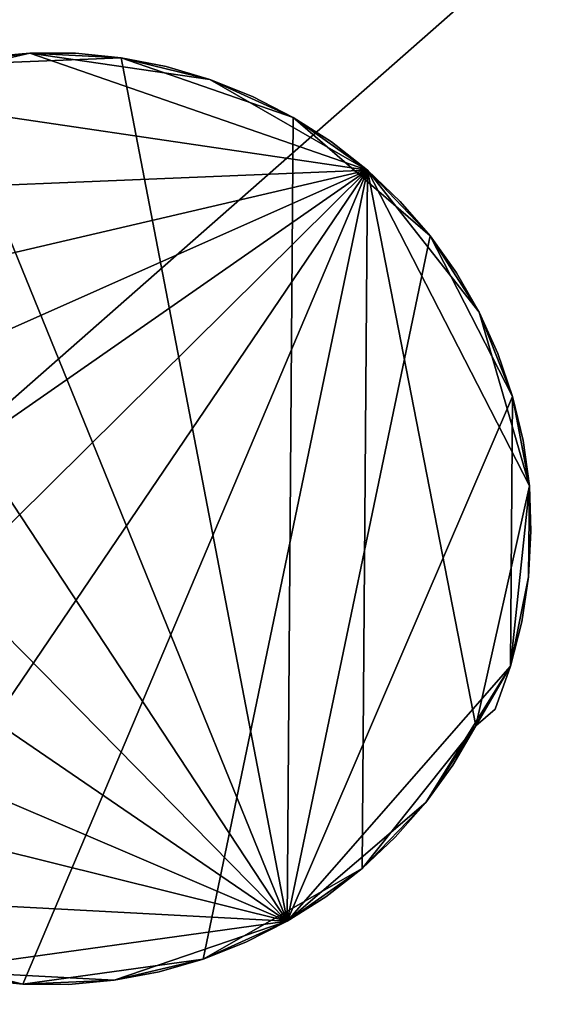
# Model space of a CAD drawing. Header units: inches. Extents: x 0 to 23, y -28 to 0.
# Tile 4 of 51: x 2.4 to 3.5, y -25.9 to -23.9. Entities that reach past the tile are written whole.
import ezdxf

# ---------------------------------------------------------------- set-up
doc = ezdxf.new("R2010")
doc.units = ezdxf.units.IN
doc.header["$MEASUREMENT"] = 0
doc.layers.add('A-FURN-3-ST', color=151, linetype='Continuous')
doc.layers.add('A-FURN-3-ST-LG', color=7, linetype='Continuous', true_color=0x989898)

msp = doc.modelspace()

# ---------------------------------------------------------------- meshes
at = {"layer": 'A-FURN-3-ST'}
mesh = msp.add_polyface(dxfattribs=at)
corners = [(0, -26.5366, 13.3705), (0, -26.3886, 13.374), (0, -6.884, 13.3738), (0, -27.0043, 13.2842), (0, -6.5844, 13.3557), (0, -27.4971, 12.8128), (0, -5.6838, 12.1624), (0, -27.5952, 12.3352), (0, -27.6, 1.7957), (22.6, -27.6, 1.3957), (0.4, -27.6, 1.3957), (0.4, -5.284, 1.3957), (22.6, -6.884, 13.7738), (0.4, -6.884, 13.7738), (0.4, -26.4, 13.7738), (0.406, -26.3981, 13.6738), (0.406, -26.5679, 13.669), (22.5939, -26.5679, 13.669), (0.0111, -5.5618, 1.6735), (0.0111, -27.6, 1.6735), (0.0444, -5.4618, 1.5735), (0.0444, -27.6, 1.5735), (0.1, -5.384, 1.4957), (0.1, -27.6, 1.4957), (0.0111, -26.6916, 13.4798), (0.0111, -26.5477, 13.4922), (0.0444, -26.7075, 13.5786), (0.0444, -26.5567, 13.5918), (0.1, -26.7199, 13.6553), (0.1, -26.5638, 13.6693), (0.0111, -26.3921, 13.4962), (0.0444, -26.3949, 13.5961), (0.1, -26.3971, 13.6739), (0.0111, -6.884, 13.496), (0.0444, -6.884, 13.596), (0.1, -6.884, 13.6738), (0.418, -5.3828, 1.4945), (0.4096, -27.5949, 1.4953), (0.2874, -27.5949, 1.5064), (0.2778, -5.2951, 1.4068), (0.2778, -27.6, 1.4068), (0.1778, -27.6, 1.4402), (0.1778, -5.3284, 1.4402), (0.409, -6.8854, 13.6742), (0.2868, -6.8854, 13.6631), (0.2868, -26.3983, 13.6631), (0.2778, -26.3997, 13.7627), (0.2778, -6.884, 13.7627), (0.1778, -6.884, 13.7294), (0.1778, -26.3987, 13.7294), (0.2868, -26.5659, 13.6583), (0.2778, -26.5718, 13.7578), (0.1778, -26.5688, 13.7246), (22.6, -26.4, 13.7738), (0.4, -26.5728, 13.7689), (0.2957, -5.3939, 1.5056)]
mesh.append_faces([[corners[k] for k in face] for face in [(3, 0, 4), (5, 3, 6), (7, 5, 6), (8, 7, 6)]], dxfattribs={"vtx0": -1, "vtx1": -1, "vtx2": -1})
mesh.append_faces([[corners[k] for k in face] for face in [(0, 1, 2), (9, 10, 11), (12, 13, 14), (15, 16, 17), (18, 19, 8), (20, 21, 19), (22, 23, 21), (24, 25, 0), (26, 27, 25), (28, 29, 27), (1, 0, 25), (25, 30, 1), (30, 25, 27), (27, 31, 30), (31, 27, 29), (29, 32, 31), (2, 1, 30), (33, 30, 31), (31, 34, 33), (34, 31, 32), (32, 35, 34), (36, 37, 38), (39, 40, 41), (42, 41, 23), (15, 43, 44), (44, 45, 15), (46, 47, 48), (48, 49, 46), (49, 48, 35), (35, 32, 49), (16, 15, 45), (45, 50, 16), (51, 46, 49), (49, 52, 51), (52, 49, 32), (32, 29, 52), (53, 14, 15), (14, 13, 43), (43, 15, 14), (11, 10, 37), (17, 16, 54), (55, 38, 40), (47, 46, 45), (45, 44, 47), (46, 51, 50), (50, 45, 46)]], dxfattribs={"vtx2": -1})
mesh = msp.add_polyface(dxfattribs=at)
corners = [(0, -6.884, 13.3738), (0, -6.7226, 13.369), (0, -6.5844, 13.3557), (0, -26.5366, 13.3705), (0, -27.0043, 13.2842), (0, -5.6838, 12.1624), (0, -5.684, 1.7957), (0, -27.6, 1.7957), (0.4, -6.7111, 13.7689), (0.4, -6.884, 13.7738), (22.6, -6.884, 13.7738), (0.4, -6.5482, 13.7541), (22.6, -6.7111, 13.7689), (0.0111, -5.5618, 1.6735), (0.0111, -27.6, 1.6735), (0.0444, -5.4618, 1.5735), (0.0444, -27.6, 1.5735), (0.1, -5.384, 1.4957), (0.0111, -26.3921, 13.4962), (0.0111, -6.884, 13.496), (0.0111, -6.7191, 13.4912), (0.0444, -6.884, 13.596), (0.0444, -6.7162, 13.5912), (0.1, -6.884, 13.6738), (0.1, -6.714, 13.6689), (0.0111, -6.5733, 13.4774), (0.0444, -6.5643, 13.577), (0.1, -6.5572, 13.6545), (0, -6.4588, 13.3345), (0.0111, -6.4393, 13.4551), (0.0444, -6.4234, 13.5539), (0.2874, -27.5949, 1.5064), (0.2957, -5.3939, 1.5056), (0.418, -5.3828, 1.4945), (0.1778, -27.6, 1.4402), (0.1778, -5.3284, 1.4402), (0.2778, -5.2951, 1.4068), (0.1, -27.6, 1.4957), (0.409, -6.8854, 13.6742), (0.409, -6.7171, 13.6694), (0.2868, -6.7174, 13.6583), (0.2868, -6.8854, 13.6631), (0.2778, -6.884, 13.7627), (0.2778, -6.7115, 13.7578), (0.1778, -6.7124, 13.7245), (0.1778, -6.884, 13.7294), (0.409, -6.5606, 13.6552), (0.2868, -6.5616, 13.6441), (0.2778, -6.5492, 13.743), (0.1778, -6.5522, 13.7098), (0.4096, -27.5949, 1.4953), (0.4, -5.284, 1.3957), (0.2778, -27.6, 1.4068)]
mesh.append_faces([[corners[k] for k in face] for face in [(3, 0, 2), (4, 2, 5)]], dxfattribs={"vtx0": -1, "vtx1": -1, "vtx2": -1})
mesh.append_faces([[corners[k] for k in face] for face in [(6, 7, 5)]], dxfattribs={"vtx1": -1})
mesh.append_faces([[corners[k] for k in face] for face in [(0, 1, 2), (8, 9, 10), (11, 8, 12), (7, 6, 13), (14, 13, 15), (16, 15, 17), (18, 19, 0), (1, 0, 19), (19, 20, 1), (20, 19, 21), (21, 22, 20), (22, 21, 23), (23, 24, 22), (2, 1, 20), (20, 25, 2), (25, 20, 22), (22, 26, 25), (26, 22, 24), (24, 27, 26), (28, 2, 25), (29, 25, 26), (30, 26, 27), (31, 32, 33), (34, 35, 36), (37, 17, 35), (38, 39, 40), (40, 41, 38), (42, 43, 44), (44, 45, 42), (45, 44, 24), (24, 23, 45), (39, 46, 47), (47, 40, 39), (43, 48, 49), (49, 44, 43), (44, 49, 27), (27, 24, 44), (9, 8, 39), (39, 38, 9), (8, 11, 46), (46, 39, 8), (50, 33, 51), (52, 36, 32), (48, 43, 40), (40, 47, 48), (43, 42, 41), (41, 40, 43)]], dxfattribs={"vtx2": -1})
mesh = msp.add_polyface(dxfattribs=at)
corners = [(23, -6.6119, 13.3592), (23, -6.7474, 13.3705), (23, -6.8954, 13.374), (23, -6.3784, 13.3153), (23, -26.8252, 13.3345), (23, -5.8279, 12.9016), (23, -27.6, 1.7957), (23, -5.7021, 12.4734), (23, -5.684, 12.1738), (23, -5.684, 1.7957), (0.4, -5.284, 1.3957), (22.6, -5.284, 1.3957), (22.6, -27.6, 1.3957), (22.6, -6.884, 13.7738), (22.6, -6.7111, 13.7689), (0.4, -6.7111, 13.7689), (22.6, -6.5482, 13.7541), (0.4, -6.5482, 13.7541), (22.9889, -6.5924, 13.4798), (22.9889, -6.7363, 13.4922), (22.9555, -6.5765, 13.5786), (22.9555, -6.7272, 13.5918), (22.9, -6.5641, 13.6553), (22.9, -6.7202, 13.6693), (22.9889, -6.8919, 13.4962), (22.9555, -6.8891, 13.5961), (22.9, -6.8868, 13.6739), (22.9889, -27.6, 1.6735), (22.9889, -5.5618, 1.6735), (22.9555, -27.6, 1.5735), (22.9555, -5.4618, 1.5735), (22.9, -27.6, 1.4957), (22.9, -5.384, 1.4957), (22.5903, -27.5949, 1.4953), (22.582, -5.3828, 1.4945), (22.7043, -5.3939, 1.5056), (22.7222, -27.6, 1.4068), (22.7222, -5.2951, 1.4068), (22.8222, -5.3284, 1.4402), (22.8222, -27.6, 1.4402), (22.5909, -6.7171, 13.6694), (22.5909, -6.8854, 13.6742), (22.7132, -6.8857, 13.6631), (22.7132, -6.7181, 13.6584), (22.7222, -6.7121, 13.7578), (22.7222, -6.8843, 13.7627), (22.8222, -6.8852, 13.7294), (22.8222, -6.7152, 13.7246), (22.5909, -6.5606, 13.6552), (22.7132, -6.5624, 13.6442), (22.7222, -6.5499, 13.7431), (22.8222, -6.5553, 13.7102), (22.7126, -27.5949, 1.5064)]
mesh.append_faces([[corners[k] for k in face] for face in [(3, 0, 2), (3, 2, 4), (5, 3, 6), (7, 5, 6), (8, 7, 6)]], dxfattribs={"vtx0": -1, "vtx1": -1, "vtx2": -1})
mesh.append_faces([[corners[k] for k in face] for face in [(9, 8, 6)]], dxfattribs={"vtx1": -1})
mesh.append_faces([[corners[k] for k in face] for face in [(0, 1, 2), (10, 11, 12), (13, 14, 15), (14, 16, 17), (1, 0, 18), (18, 19, 1), (19, 18, 20), (20, 21, 19), (21, 20, 22), (22, 23, 21), (2, 1, 19), (19, 24, 2), (24, 19, 21), (21, 25, 24), (25, 21, 23), (23, 26, 25), (27, 28, 9), (29, 30, 28), (31, 32, 30), (33, 34, 35), (36, 37, 38), (39, 38, 32), (40, 41, 42), (42, 43, 40), (44, 45, 46), (46, 47, 44), (47, 46, 26), (26, 23, 47), (48, 40, 43), (43, 49, 48), (50, 44, 47), (47, 51, 50), (51, 47, 23), (23, 22, 51), (12, 11, 34), (16, 14, 40), (40, 48, 16), (14, 13, 41), (41, 40, 14), (45, 44, 43), (43, 42, 45), (44, 50, 49), (49, 43, 44), (52, 35, 37)]], dxfattribs={"vtx2": -1})
mesh = msp.add_polyface(dxfattribs=at)
corners = [(23, -6.8954, 13.374), (23, -26.4, 13.3738), (23, -26.5614, 13.369), (23, -26.8252, 13.3345), (23, -6.3784, 13.3153), (23, -27.6, 1.7957), (0.4, -26.4, 13.7738), (22.6, -26.4, 13.7738), (22.6, -6.884, 13.7738), (22.5939, -26.5679, 13.669), (22.5939, -26.3981, 13.6738), (0.406, -26.3981, 13.6738), (22.9889, -6.8919, 13.4962), (22.9889, -26.4, 13.496), (22.9555, -6.8891, 13.5961), (22.9555, -26.4, 13.596), (22.9, -6.8868, 13.6739), (22.9, -26.4, 13.6738), (22.9889, -26.5649, 13.4912), (22.9555, -26.5678, 13.5912), (22.9, -26.57, 13.6689), (23, -26.6996, 13.3557), (22.9889, -26.7106, 13.4774), (22.9555, -26.7197, 13.577), (23, -5.684, 1.7957), (22.9889, -27.6, 1.6735), (22.9889, -5.5618, 1.6735), (22.9555, -27.6, 1.5735), (22.9555, -5.4618, 1.5735), (22.9, -27.6, 1.4957), (22.7043, -5.3939, 1.5056), (22.7126, -27.5949, 1.5064), (22.5903, -27.5949, 1.4953), (22.8222, -5.3284, 1.4402), (22.8222, -27.6, 1.4402), (22.7222, -27.6, 1.4068), (22.9, -5.384, 1.4957), (22.5909, -6.8854, 13.6742), (22.7132, -26.3986, 13.6631), (22.7132, -6.8857, 13.6631), (22.7222, -6.8843, 13.7627), (22.7222, -26.4, 13.7627), (22.8222, -26.4, 13.7294), (22.8222, -6.8852, 13.7294), (22.7132, -26.5666, 13.6583), (22.7222, -26.5725, 13.7578), (22.8222, -26.5716, 13.7245), (22.7132, -26.7223, 13.6441), (22.582, -5.3828, 1.4945), (22.6, -27.6, 1.3957), (0.4, -26.5728, 13.7689), (22.6, -26.5728, 13.7689), (22.5909, -26.7233, 13.6552), (22.7222, -5.2951, 1.4068)]
mesh.append_faces([[corners[k] for k in face] for face in [(0, 2, 3), (4, 3, 5)]], dxfattribs={"vtx0": -1, "vtx1": -1, "vtx2": -1})
mesh.append_faces([[corners[k] for k in face] for face in [(0, 1, 2), (6, 7, 8), (9, 10, 11), (1, 0, 12), (12, 13, 1), (13, 12, 14), (14, 15, 13), (15, 14, 16), (16, 17, 15), (2, 1, 13), (13, 18, 2), (18, 13, 15), (15, 19, 18), (19, 15, 17), (17, 20, 19), (21, 2, 18), (22, 18, 19), (23, 19, 20), (24, 5, 25), (26, 25, 27), (28, 27, 29), (30, 31, 32), (33, 34, 35), (36, 29, 34), (37, 10, 38), (38, 39, 37), (40, 41, 42), (42, 43, 40), (43, 42, 17), (17, 16, 43), (10, 9, 44), (44, 38, 10), (41, 45, 46), (46, 42, 41), (42, 46, 20), (20, 17, 42), (47, 44, 9), (48, 32, 49), (8, 7, 10), (10, 37, 8), (11, 10, 7), (50, 51, 9), (52, 9, 51), (45, 41, 38), (38, 44, 45), (41, 40, 39), (39, 38, 41), (53, 35, 31)]], dxfattribs={"vtx2": -1})
at = {"layer": 'A-FURN-3-ST-LG'}
mesh = msp.add_polyface(dxfattribs=at)
corners = [(3.1266, -24.1774, 1.3957), (2.0431, -24.0182, 1.3957), (1.7291, -24.2354, 1.3957), (2.4166, -23.9314, 1.3957), (2.2252, -23.9573, 1.3957), (2.1324, -23.9835, 1.3957), (2.3204, -23.9398, 1.3957), (2.3204, -23.9398, 1.117), (2.2252, -23.9573, 1.117), (2.4166, -23.9314, 1.117), (2.5128, -23.9319, 1.117), (2.4166, -23.9314, 0.8382), (2.3204, -23.9398, 0.8382), (2.5128, -23.9319, 0.8382), (2.2252, -23.9573, 0.8382), (2.3204, -23.9398, 0.5591), (2.2252, -23.9573, 0.5591), (2.4166, -23.9314, 0.5591), (2.5128, -23.9319, 0.5591), (2.3204, -23.9398, 0.2797), (2.2252, -23.9573, 0.2797), (2.4166, -23.9314, 0.2797), (2.3204, -23.9398, 0), (2.2252, -23.9573, 0), (2.4166, -23.9314, 0), (2.6085, -23.9414, 0), (2.1324, -23.9835, 1.117), (2.1324, -23.9835, 0.8382), (2.0431, -24.0182, 1.117), (2.0431, -24.0182, 0.8382), (2.1324, -23.9835, 0.5591), (2.0431, -24.0182, 0.5591), (2.1324, -23.9835, 0.2797), (2.0431, -24.0182, 0.2797), (2.1324, -23.9835, 0), (2.0431, -24.0182, 0)]
mesh.append_faces([[corners[k] for k in face] for face in [(7, 4, 6), (9, 6, 3), (26, 1, 5), (8, 5, 4)]], dxfattribs={"vtx0": -1})
mesh.append_faces([[corners[k] for k in face] for face in [(0, 1, 2), (3, 4, 1), (23, 24, 25)]], dxfattribs={"vtx0": -1, "vtx1": -1, "vtx2": -1})
mesh.append_faces([[corners[k] for k in face] for face in [(7, 8, 4), (9, 7, 6), (10, 9, 3), (11, 12, 7), (13, 11, 9), (12, 14, 8), (15, 16, 14), (17, 15, 12), (18, 17, 11), (19, 20, 16), (21, 19, 15), (8, 26, 5), (27, 29, 28), (14, 27, 26), (30, 31, 29), (16, 30, 27), (32, 33, 31), (20, 32, 30)]], dxfattribs={"vtx0": -1, "vtx2": -1})
mesh.append_faces([[corners[k] for k in face] for face in [(9, 11, 7), (7, 12, 8), (12, 15, 14), (11, 17, 12), (15, 19, 16), (17, 21, 15), (19, 22, 20), (21, 24, 19), (26, 27, 28), (8, 14, 26), (27, 30, 29), (14, 16, 27), (30, 32, 31), (32, 34, 33), (16, 20, 30), (20, 23, 32)]], dxfattribs={"vtx1": -1, "vtx2": -1})
mesh.append_faces([[corners[k] for k in face] for face in [(4, 5, 1), (3, 6, 4), (22, 23, 20), (24, 22, 19), (23, 22, 24), (34, 35, 33), (23, 34, 32), (35, 34, 23)]], dxfattribs={"vtx2": -1})
mesh = msp.add_polyface(dxfattribs=at)
corners = [(3.1266, -24.1774, 1.3957), (2.4166, -23.9314, 1.3957), (2.0431, -24.0182, 1.3957), (2.7955, -23.9871, 1.3957), (2.9703, -24.0667, 1.3957), (3.1954, -24.2433, 1.117), (3.1266, -24.1774, 1.117), (3.0509, -24.1183, 1.3957), (3.0509, -24.1183, 1.117), (2.9703, -24.0667, 1.117), (3.0509, -24.1183, 0.8382), (2.9703, -24.0667, 0.8382), (3.1266, -24.1774, 0.8382), (3.1954, -24.2433, 0.8382), (3.0509, -24.1183, 0.5591), (2.9703, -24.0667, 0.5591), (3.1266, -24.1774, 0.5591), (3.1954, -24.2433, 0.5591), (2.8849, -24.0227, 1.3957), (2.8849, -24.0227, 1.117), (2.8849, -24.0227, 0.8382), (2.7955, -23.9871, 1.117), (2.8849, -24.0227, 0.5591), (2.7955, -23.9871, 0.8382), (2.8849, -24.0227, 0.2797), (2.7955, -23.9871, 0.5591), (2.9576, -25.7563, 0), (2.9703, -24.0667, 0), (3.2584, -24.3155, 0), (3.1266, -24.1774, 0), (2.9703, -24.0667, 0.2797), (3.0509, -24.1183, 0.2797), (3.1266, -24.1774, 0.2797), (3.0509, -24.1183, 0), (2.6085, -23.9414, 0), (2.8849, -24.0227, 0), (2.7955, -23.9871, 0), (2.2252, -23.9573, 0)]
mesh.append_faces([[corners[k] for k in face] for face in [(8, 4, 7), (6, 7, 0), (9, 18, 4), (19, 3, 18)]], dxfattribs={"vtx0": -1})
mesh.append_faces([[corners[k] for k in face] for face in [(0, 1, 2), (0, 3, 1), (0, 4, 3), (26, 27, 28), (27, 29, 28), (26, 34, 27), (26, 37, 34)]], dxfattribs={"vtx0": -1, "vtx1": -1, "vtx2": -1})
mesh.append_faces([[corners[k] for k in face] for face in [(5, 6, 0), (8, 9, 4), (6, 8, 7), (10, 11, 9), (12, 10, 8), (13, 12, 6), (14, 15, 11), (16, 14, 10), (17, 16, 12), (9, 19, 18), (11, 20, 19), (15, 22, 20), (30, 24, 22), (31, 30, 15), (32, 31, 14)]], dxfattribs={"vtx0": -1, "vtx2": -1})
mesh.append_faces([[corners[k] for k in face] for face in [(8, 10, 9), (6, 12, 8), (10, 14, 11), (12, 16, 10), (9, 11, 19), (19, 20, 21), (11, 15, 20), (20, 22, 23), (22, 24, 25), (15, 30, 22), (14, 31, 15), (16, 32, 14), (32, 29, 31), (30, 27, 24), (31, 33, 30)]], dxfattribs={"vtx1": -1, "vtx2": -1})
mesh.append_faces([[corners[k] for k in face] for face in [(0, 7, 4), (4, 18, 3), (27, 33, 29), (29, 33, 31), (27, 35, 24), (33, 27, 30), (36, 35, 27)]], dxfattribs={"vtx2": -1})
mesh = msp.add_polyface(dxfattribs=at)
corners = [(2.7955, -23.9871, 1.3957), (2.6085, -23.9414, 1.3957), (2.4166, -23.9314, 1.3957), (2.5128, -23.9319, 1.3957), (2.5128, -23.9319, 1.117), (2.6085, -23.9414, 1.117), (2.7032, -23.9598, 1.3957), (2.7032, -23.9598, 1.117), (2.7955, -23.9871, 1.117), (2.8849, -24.0227, 1.117), (2.5128, -23.9319, 0.8382), (2.4166, -23.9314, 1.117), (2.6085, -23.9414, 0.8382), (2.7032, -23.9598, 0.8382), (2.7955, -23.9871, 0.8382), (2.8849, -24.0227, 0.8382), (2.5128, -23.9319, 0.5591), (2.4166, -23.9314, 0.8382), (2.6085, -23.9414, 0.5591), (2.7032, -23.9598, 0.5591), (2.7955, -23.9871, 0.5591), (2.8849, -24.0227, 0.5591), (2.5128, -23.9319, 0.2797), (2.4166, -23.9314, 0.5591), (2.4166, -23.9314, 0.2797), (2.5128, -23.9319, 0), (2.4166, -23.9314, 0), (2.6085, -23.9414, 0.2797), (2.7032, -23.9598, 0.2797), (2.7955, -23.9871, 0.2797), (2.6085, -23.9414, 0), (2.7032, -23.9598, 0), (2.7955, -23.9871, 0), (2.8849, -24.0227, 0.2797), (2.8849, -24.0227, 0), (2.9703, -24.0667, 0)]
mesh.append_faces([[corners[k] for k in face] for face in [(4, 2, 3), (5, 3, 1), (7, 1, 6), (8, 6, 0)]], dxfattribs={"vtx0": -1})
mesh.append_faces([[corners[k] for k in face] for face in [(0, 1, 2), (30, 32, 35)]], dxfattribs={"vtx0": -1, "vtx1": -1, "vtx2": -1})
mesh.append_faces([[corners[k] for k in face] for face in [(5, 4, 3), (7, 5, 1), (8, 7, 6), (9, 8, 0), (12, 10, 4), (13, 12, 5), (14, 13, 7), (15, 14, 8), (18, 16, 10), (19, 18, 12), (20, 19, 13), (21, 20, 14), (22, 24, 23), (27, 22, 16), (28, 27, 18), (29, 28, 19), (33, 29, 20)]], dxfattribs={"vtx0": -1, "vtx2": -1})
mesh.append_faces([[corners[k] for k in face] for face in [(4, 10, 11), (5, 12, 4), (7, 13, 5), (8, 14, 7), (10, 16, 17), (12, 18, 10), (13, 19, 12), (14, 20, 13), (16, 22, 23), (22, 25, 24), (18, 27, 16), (19, 28, 18), (20, 29, 19), (27, 30, 22), (28, 31, 27), (29, 32, 28), (33, 34, 29)]], dxfattribs={"vtx1": -1, "vtx2": -1})
mesh.append_faces([[corners[k] for k in face] for face in [(1, 3, 2), (0, 6, 1), (25, 26, 24), (30, 25, 22), (31, 30, 27), (32, 31, 28), (34, 32, 29), (26, 25, 30), (30, 31, 32)]], dxfattribs={"vtx2": -1})
mesh = msp.add_polyface(dxfattribs=at)
corners = [(3.1266, -24.1774, 1.3957), (1.4439, -24.9252, 1.3957), (1.5138, -25.3002, 1.3957), (1.5196, -24.5526, 1.3957), (1.7291, -24.2354, 1.3957), (1.6085, -24.384, 1.3957), (1.5597, -24.4662, 1.3957), (1.6651, -24.3069, 1.3957), (2.9576, -25.7563, 0), (1.6085, -24.384, 0), (1.8751, -24.112, 0), (2.2252, -23.9573, 0), (1.5597, -24.4662, 0.5591), (1.5597, -24.4662, 0.2797), (1.5196, -24.5526, 0.5591), (1.5196, -24.5526, 0.2797), (1.6085, -24.384, 0.5591), (1.6085, -24.384, 0.2797), (1.6651, -24.3069, 0.5591), (1.6651, -24.3069, 0.2797), (1.7291, -24.2354, 0.5591), (1.7291, -24.2354, 0.2797), (1.7291, -24.2354, 0), (1.6651, -24.3069, 0), (1.5597, -24.4662, 0), (1.5196, -24.5526, 0), (1.5597, -24.4662, 1.117), (1.5196, -24.5526, 1.117), (1.6085, -24.384, 1.117), (1.6651, -24.3069, 1.117), (1.5597, -24.4662, 0.8382), (1.5196, -24.5526, 0.8382), (1.6085, -24.384, 0.8382), (1.6651, -24.3069, 0.8382), (1.7291, -24.2354, 1.117), (1.7291, -24.2354, 0.8382)]
mesh.append_faces([[corners[k] for k in face] for face in [(26, 3, 6), (28, 6, 5), (29, 5, 7), (34, 7, 4)]], dxfattribs={"vtx0": -1})
mesh.append_faces([[corners[k] for k in face] for face in [(0, 1, 2), (0, 3, 1), (0, 4, 3), (4, 5, 3), (8, 9, 10), (8, 10, 11)]], dxfattribs={"vtx0": -1, "vtx1": -1, "vtx2": -1})
mesh.append_faces([[corners[k] for k in face] for face in [(13, 15, 14), (17, 13, 12), (19, 17, 16), (21, 19, 18), (26, 27, 3), (28, 26, 6), (29, 28, 5), (30, 31, 27), (32, 30, 26), (33, 32, 28), (12, 14, 31), (16, 12, 30), (18, 16, 32), (34, 29, 7), (35, 33, 29), (20, 18, 33)]], dxfattribs={"vtx0": -1, "vtx2": -1})
mesh.append_faces([[corners[k] for k in face] for face in [(12, 13, 14), (16, 17, 12), (18, 19, 16), (20, 21, 18), (21, 22, 19), (19, 23, 17), (13, 24, 15), (17, 9, 13), (26, 30, 27), (28, 32, 26), (29, 33, 28), (30, 12, 31), (32, 16, 30), (33, 18, 32), (34, 35, 29)]], dxfattribs={"vtx1": -1, "vtx2": -1})
mesh.append_faces([[corners[k] for k in face] for face in [(5, 6, 3), (4, 7, 5), (22, 23, 19), (23, 9, 17), (24, 25, 15), (9, 24, 13), (9, 23, 22), (25, 24, 9)]], dxfattribs={"vtx2": -1})
mesh = msp.add_polyface(dxfattribs=at)
corners = [(2.9576, -25.7563, 0), (1.4605, -25.1158, 0), (1.4635, -24.7352, 0), (3.1266, -24.1774, 1.3957), (1.7188, -25.5709, 1.3957), (2.0294, -25.7955, 1.3957), (1.5138, -25.3002, 1.3957), (1.6007, -25.419, 0), (1.6085, -24.384, 0), (1.7882, -25.6378, 0.2797), (1.7882, -25.6378, 0), (1.8634, -25.698, 0.2797), (1.8634, -25.698, 0), (2.211, -25.8597, 0), (1.9439, -25.7506, 0.2797), (1.9439, -25.7506, 0), (2.0294, -25.7955, 0.2797), (2.0294, -25.7955, 0), (1.8634, -25.698, 1.117), (1.8634, -25.698, 0.8382), (1.9439, -25.7506, 1.117), (1.9439, -25.7506, 0.8382), (1.8634, -25.698, 0.5591), (1.9439, -25.7506, 0.5591), (1.7882, -25.6378, 1.117), (1.7882, -25.6378, 0.8382), (1.7188, -25.5709, 0.8382), (1.7882, -25.6378, 0.5591), (1.7188, -25.5709, 0.5591), (2.0294, -25.7955, 0.5591), (1.7188, -25.5709, 0.2797), (1.7188, -25.5709, 0), (1.8634, -25.698, 1.3957), (1.9439, -25.7506, 1.3957), (1.7882, -25.6378, 1.3957), (2.0294, -25.7955, 1.117), (1.7188, -25.5709, 1.117), (2.0294, -25.7955, 0.8382), (2.1187, -25.8318, 0.8382), (2.1187, -25.8318, 1.117)]
mesh.append_faces([[corners[k] for k in face] for face in [(20, 5, 33), (18, 33, 32), (24, 32, 34)]], dxfattribs={"vtx0": -1})
mesh.append_faces([[corners[k] for k in face] for face in [(0, 1, 2), (3, 4, 5), (3, 6, 4), (0, 7, 1), (0, 2, 8), (0, 13, 12), (13, 17, 12), (0, 12, 7), (4, 32, 5)]], dxfattribs={"vtx0": -1, "vtx1": -1, "vtx2": -1})
mesh.append_faces([[corners[k] for k in face] for face in [(19, 21, 20), (22, 23, 21), (25, 19, 18), (26, 25, 24), (27, 22, 19), (28, 27, 25), (14, 16, 29), (11, 14, 23), (9, 11, 22), (30, 9, 27), (20, 35, 5), (18, 20, 33), (24, 18, 32), (36, 24, 34), (23, 29, 37), (21, 37, 35)]], dxfattribs={"vtx0": -1, "vtx2": -1})
mesh.append_faces([[corners[k] for k in face] for face in [(9, 10, 11), (14, 15, 16), (11, 12, 14), (18, 19, 20), (19, 22, 21), (24, 25, 18), (25, 27, 19), (23, 14, 29), (22, 11, 23), (27, 9, 22), (37, 29, 38), (21, 23, 37), (35, 37, 39), (20, 21, 35)]], dxfattribs={"vtx1": -1, "vtx2": -1})
mesh.append_faces([[corners[k] for k in face] for face in [(10, 12, 11), (15, 17, 16), (12, 15, 14), (17, 15, 12), (12, 10, 31), (32, 33, 5), (4, 34, 32)]], dxfattribs={"vtx2": -1})
mesh = msp.add_polyface(dxfattribs=at)
corners = [(3.1266, -24.1774, 1.3957), (2.4019, -25.8883, 1.3957), (2.7813, -25.8356, 1.3957), (2.5938, -25.8802, 1.3957), (2.0294, -25.7955, 1.3957), (2.7813, -25.8356, 1.117), (2.8712, -25.8002, 1.3957), (2.7813, -25.8356, 0.8382), (2.8712, -25.8002, 1.117), (2.6886, -25.8624, 1.117), (2.6886, -25.8624, 0.8382), (2.5938, -25.8802, 1.117), (2.5938, -25.8802, 0.8382), (2.7813, -25.8356, 0.5591), (2.8712, -25.8002, 0.8382), (2.6886, -25.8624, 0.5591), (2.5938, -25.8802, 0.5591), (2.7813, -25.8356, 0.2797), (2.8712, -25.8002, 0.5591), (2.6886, -25.8624, 0.2797), (2.5938, -25.8802, 0.2797), (2.4981, -25.8888, 0.5591), (2.4981, -25.8888, 0.2797), (2.4019, -25.8883, 0.2797), (2.9576, -25.7563, 0), (2.5938, -25.8802, 0), (2.211, -25.8597, 0), (2.6886, -25.8624, 0), (2.7813, -25.8356, 0), (2.4981, -25.8888, 0), (2.4019, -25.8883, 0), (2.6886, -25.8624, 1.3957), (2.4981, -25.8888, 1.117), (2.4981, -25.8888, 1.3957), (2.4019, -25.8883, 1.117), (2.4981, -25.8888, 0.8382), (2.4019, -25.8883, 0.8382), (2.4019, -25.8883, 0.5591)]
mesh.append_faces([[corners[k] for k in face] for face in [(5, 6, 2), (9, 2, 31), (11, 31, 3), (32, 3, 33)]], dxfattribs={"vtx0": -1})
mesh.append_faces([[corners[k] for k in face] for face in [(0, 1, 2), (1, 3, 2), (0, 4, 1), (24, 25, 26), (24, 28, 25)]], dxfattribs={"vtx0": -1, "vtx1": -1, "vtx2": -1})
mesh.append_faces([[corners[k] for k in face] for face in [(10, 7, 5), (12, 10, 9), (15, 13, 7), (16, 15, 10), (19, 17, 13), (20, 19, 15), (22, 20, 16), (23, 22, 21), (9, 5, 2), (11, 9, 31), (32, 11, 3), (34, 32, 33), (35, 12, 11), (36, 35, 32), (21, 16, 12), (37, 21, 35)]], dxfattribs={"vtx0": -1, "vtx2": -1})
mesh.append_faces([[corners[k] for k in face] for face in [(5, 7, 8), (9, 10, 5), (11, 12, 9), (7, 13, 14), (10, 15, 7), (12, 16, 10), (13, 17, 18), (15, 19, 13), (16, 20, 15), (21, 22, 16), (19, 27, 17), (20, 25, 19), (22, 29, 20), (32, 35, 11), (35, 21, 12)]], dxfattribs={"vtx1": -1, "vtx2": -1})
mesh.append_faces([[corners[k] for k in face] for face in [(27, 28, 17), (25, 27, 19), (28, 27, 25), (29, 25, 20), (30, 29, 22), (25, 29, 30), (3, 31, 2), (1, 33, 3)]], dxfattribs={"vtx2": -1})
mesh = msp.add_polyface(dxfattribs=at)
corners = [(3.1266, -24.1774, 1.3957), (2.7813, -25.8356, 1.3957), (3.1153, -25.6452, 1.3957), (2.9576, -25.7563, 1.3957), (3.0387, -25.7046, 1.3957), (2.8712, -25.8002, 1.3957), (3.1153, -25.6452, 1.117), (3.1851, -25.5791, 1.3957), (3.1851, -25.5791, 1.117), (3.0387, -25.7046, 1.117), (2.9576, -25.7563, 1.117), (2.8712, -25.8002, 1.117), (2.7813, -25.8356, 1.117), (3.1153, -25.6452, 0.5591), (3.1153, -25.6452, 0.2797), (3.1851, -25.5791, 0.5591), (3.0387, -25.7046, 0.5591), (3.0387, -25.7046, 0.2797), (2.9576, -25.7563, 0.5591), (2.9576, -25.7563, 0.2797), (2.8712, -25.8002, 0.5591), (2.8712, -25.8002, 0.2797), (3.1153, -25.6452, 0.8382), (3.0387, -25.7046, 0.8382), (2.9576, -25.7563, 0.8382), (2.8712, -25.8002, 0.8382), (3.1851, -25.5791, 0.8382), (2.7813, -25.8356, 0.8382), (2.7813, -25.8356, 0.5591), (2.7813, -25.8356, 0.2797), (3.1153, -25.6452, 0), (3.1851, -25.5791, 0.2797), (3.0387, -25.7046, 0), (2.9576, -25.7563, 0), (3.2491, -25.5066, 0), (2.8712, -25.8002, 0), (2.7813, -25.8356, 0)]
mesh.append_faces([[corners[k] for k in face] for face in [(6, 7, 2), (9, 2, 4), (10, 4, 3), (11, 3, 5)]], dxfattribs={"vtx0": -1})
mesh.append_faces([[corners[k] for k in face] for face in [(0, 1, 2), (1, 3, 2), (34, 30, 33)]], dxfattribs={"vtx0": -1, "vtx1": -1, "vtx2": -1})
mesh.append_faces([[corners[k] for k in face] for face in [(6, 8, 7), (9, 6, 2), (10, 9, 4), (11, 10, 3), (12, 11, 5), (17, 14, 13), (19, 17, 16), (21, 19, 18), (23, 22, 6), (24, 23, 9), (25, 24, 10), (16, 13, 22), (18, 16, 23), (20, 18, 24), (27, 25, 11), (28, 20, 25), (29, 21, 20)]], dxfattribs={"vtx0": -1, "vtx2": -1})
mesh.append_faces([[corners[k] for k in face] for face in [(13, 14, 15), (16, 17, 13), (18, 19, 16), (20, 21, 18), (6, 22, 8), (9, 23, 6), (10, 24, 9), (11, 25, 10), (22, 13, 26), (23, 16, 22), (24, 18, 23), (25, 20, 24), (14, 30, 31), (17, 32, 14), (19, 33, 17), (21, 35, 19), (29, 36, 21)]], dxfattribs={"vtx1": -1, "vtx2": -1})
mesh.append_faces([[corners[k] for k in face] for face in [(3, 4, 2), (1, 5, 3), (32, 30, 14), (33, 32, 17), (30, 32, 33), (35, 33, 19), (36, 35, 21), (33, 35, 36)]], dxfattribs={"vtx2": -1})
mesh = msp.add_polyface(dxfattribs=at)
corners = [(3.1266, -24.1774, 1.3957), (3.1153, -25.6452, 1.3957), (3.3546, -25.3453, 1.3957), (3.4654, -25.032, 1.3957), (3.4669, -24.8407, 1.3957), (3.4273, -25.2199, 1.3957), (3.4703, -24.9363, 1.3957), (3.4654, -25.032, 1.117), (3.4703, -24.9363, 1.117), (3.4508, -25.1268, 1.117), (3.4508, -25.1268, 1.3957), (3.4273, -25.2199, 1.117), (3.3951, -25.3106, 1.117), (3.3951, -25.3106, 1.3957), (3.4654, -25.032, 0.8382), (3.4703, -24.9363, 0.8382), (3.4654, -25.032, 0.5591), (3.4654, -25.032, 0.2797), (3.4703, -24.9363, 0.5591), (3.4654, -25.032, 0), (3.4703, -24.9363, 0.2797), (3.4508, -25.1268, 0.2797), (3.4508, -25.1268, 0), (3.4273, -25.2199, 0.2797), (3.4273, -25.2199, 0), (3.4669, -24.8407, 0), (3.4508, -25.1268, 0.8382), (3.4273, -25.2199, 0.8382), (3.3951, -25.3106, 0.8382), (3.4508, -25.1268, 0.5591), (3.4273, -25.2199, 0.5591), (3.3951, -25.3106, 0.5591), (3.3951, -25.3106, 0.2797), (3.3951, -25.3106, 0), (3.3546, -25.3453, 0), (3.3546, -25.3453, 0.2797), (2.9576, -25.7563, 0), (3.4317, -24.6531, 0)]
mesh.append_faces([[corners[k] for k in face] for face in [(7, 6, 3), (9, 3, 10), (11, 10, 5), (3, 5, 10), (12, 5, 13)]], dxfattribs={"vtx0": -1})
mesh.append_faces([[corners[k] for k in face] for face in [(0, 1, 2), (3, 4, 5), (7, 8, 6), (4, 2, 5), (14, 15, 8), (19, 24, 25), (24, 36, 37)]], dxfattribs={"vtx0": -1, "vtx1": -1, "vtx2": -1})
mesh.append_faces([[corners[k] for k in face] for face in [(9, 7, 3), (11, 9, 10), (12, 11, 5), (26, 14, 7), (27, 26, 9), (28, 27, 11), (29, 16, 14), (30, 29, 26), (31, 30, 27), (21, 17, 16), (23, 21, 29), (32, 23, 30), (35, 32, 31)]], dxfattribs={"vtx0": -1, "vtx2": -1})
mesh.append_faces([[corners[k] for k in face] for face in [(7, 14, 8), (14, 16, 15), (16, 17, 18), (17, 19, 20), (21, 22, 17), (23, 24, 21), (9, 26, 7), (11, 27, 9), (12, 28, 11), (26, 29, 14), (27, 30, 26), (28, 31, 27), (29, 21, 16), (30, 23, 29), (32, 33, 23), (31, 32, 30)]], dxfattribs={"vtx1": -1, "vtx2": -1})
mesh.append_faces([[corners[k] for k in face] for face in [(3, 6, 4), (2, 13, 5), (22, 19, 17), (24, 22, 21), (33, 24, 23), (34, 33, 32), (24, 33, 34), (19, 22, 24)]], dxfattribs={"vtx2": -1})
mesh = msp.add_polyface(dxfattribs=at)
corners = [(3.4669, -24.8407, 1.3957), (3.1266, -24.1774, 1.3957), (3.3546, -25.3453, 1.3957), (3.4317, -24.6531, 1.3957), (3.3614, -24.476, 1.3957), (3.401, -24.5628, 1.3957), (3.401, -24.5628, 1.117), (3.401, -24.5628, 0.8382), (3.401, -24.5628, 0.5591), (3.3614, -24.476, 0.8382), (3.3614, -24.476, 1.117), (3.4317, -24.6531, 1.117), (3.4317, -24.6531, 0.8382), (3.4537, -24.7461, 1.117), (3.4537, -24.7461, 0.8382), (3.4669, -24.8407, 1.117), (3.4669, -24.8407, 0.8382), (3.4317, -24.6531, 0.5591), (3.4537, -24.7461, 0.5591), (3.4669, -24.8407, 0.5591), (3.4317, -24.6531, 0.2797), (3.401, -24.5628, 0.2797), (3.4537, -24.7461, 0.2797), (3.4669, -24.8407, 0.2797), (3.4317, -24.6531, 0), (3.401, -24.5628, 0), (3.4537, -24.7461, 0), (3.4669, -24.8407, 0), (3.4537, -24.7461, 1.3957), (3.4703, -24.9363, 1.117), (3.4703, -24.9363, 0.8382), (3.4703, -24.9363, 0.5591), (3.4703, -24.9363, 0.2797), (3.4703, -24.9363, 0), (3.4654, -25.032, 0), (3.4273, -25.2199, 0), (2.9576, -25.7563, 0), (3.2584, -24.3155, 0), (3.3614, -24.476, 0.5591), (3.3614, -24.476, 0.2797), (3.3614, -24.476, 0)]
mesh.append_faces([[corners[k] for k in face] for face in [(6, 4, 5), (15, 28, 0), (11, 5, 3), (13, 3, 28), (34, 27, 33)]], dxfattribs={"vtx0": -1})
mesh.append_faces([[corners[k] for k in face] for face in [(0, 1, 2), (0, 3, 4), (35, 24, 27), (36, 37, 24)]], dxfattribs={"vtx0": -1, "vtx1": -1, "vtx2": -1})
mesh.append_faces([[corners[k] for k in face] for face in [(12, 7, 6), (14, 12, 11), (16, 14, 13), (17, 8, 7), (18, 17, 12), (19, 18, 14), (20, 21, 8), (22, 20, 17), (23, 22, 18), (15, 13, 28), (11, 6, 5), (13, 11, 3), (29, 15, 0), (30, 16, 15), (31, 19, 16), (32, 23, 19)]], dxfattribs={"vtx0": -1, "vtx2": -1})
mesh.append_faces([[corners[k] for k in face] for face in [(7, 8, 9), (6, 7, 10), (11, 12, 6), (13, 14, 11), (15, 16, 13), (12, 17, 7), (14, 18, 12), (16, 19, 14), (17, 20, 8), (18, 22, 17), (19, 23, 18), (20, 24, 21), (22, 26, 20), (23, 27, 22), (8, 21, 38), (21, 25, 39)]], dxfattribs={"vtx1": -1, "vtx2": -1})
mesh.append_faces([[corners[k] for k in face] for face in [(3, 5, 4), (24, 25, 21), (26, 24, 20), (24, 26, 27), (27, 26, 22), (0, 28, 3), (33, 27, 23), (40, 25, 24)]], dxfattribs={"vtx2": -1})
mesh = msp.add_polyface(dxfattribs=at)
corners = [(3.4669, -24.8407, 1.3957), (3.3614, -24.476, 1.3957), (3.1266, -24.1774, 1.3957), (3.2584, -24.3155, 1.3957), (3.3136, -24.3933, 1.3957), (3.1954, -24.2433, 1.3957), (3.1954, -24.2433, 1.117), (3.2584, -24.3155, 1.117), (3.3614, -24.476, 1.117), (3.3136, -24.3933, 1.117), (3.401, -24.5628, 1.117), (3.1954, -24.2433, 0.8382), (3.1266, -24.1774, 1.117), (3.2584, -24.3155, 0.8382), (3.3136, -24.3933, 0.8382), (3.3614, -24.476, 0.8382), (3.1954, -24.2433, 0.5591), (3.1266, -24.1774, 0.8382), (3.2584, -24.3155, 0.5591), (3.3136, -24.3933, 0.5591), (3.3614, -24.476, 0.5591), (3.401, -24.5628, 0.5591), (3.401, -24.5628, 0.8382), (3.1954, -24.2433, 0.2797), (3.1266, -24.1774, 0.5591), (3.1266, -24.1774, 0.2797), (3.2584, -24.3155, 0.2797), (3.3136, -24.3933, 0.2797), (3.3614, -24.476, 0.2797), (3.401, -24.5628, 0.2797), (3.1954, -24.2433, 0), (3.1266, -24.1774, 0), (3.2584, -24.3155, 0), (3.3136, -24.3933, 0), (3.3614, -24.476, 0), (3.401, -24.5628, 0), (3.4317, -24.6531, 0)]
mesh.append_faces([[corners[k] for k in face] for face in [(6, 2, 5), (7, 5, 3), (8, 4, 1), (9, 3, 4)]], dxfattribs={"vtx0": -1})
mesh.append_faces([[corners[k] for k in face] for face in [(0, 1, 2), (1, 3, 2), (32, 34, 36)]], dxfattribs={"vtx0": -1, "vtx1": -1, "vtx2": -1})
mesh.append_faces([[corners[k] for k in face] for face in [(7, 6, 5), (9, 7, 3), (8, 9, 4), (10, 8, 1), (13, 11, 6), (14, 13, 7), (15, 14, 9), (18, 16, 11), (19, 18, 13), (20, 19, 14), (21, 20, 15), (22, 15, 8), (23, 25, 24), (26, 23, 16), (27, 26, 18), (28, 27, 19), (29, 28, 20)]], dxfattribs={"vtx0": -1, "vtx2": -1})
mesh.append_faces([[corners[k] for k in face] for face in [(6, 11, 12), (7, 13, 6), (9, 14, 7), (8, 15, 9), (11, 16, 17), (13, 18, 11), (14, 19, 13), (15, 20, 14), (16, 23, 24), (18, 26, 16), (19, 27, 18), (20, 28, 19), (23, 30, 25), (26, 32, 23), (27, 33, 26), (28, 34, 27)]], dxfattribs={"vtx1": -1, "vtx2": -1})
mesh.append_faces([[corners[k] for k in face] for face in [(1, 4, 3), (3, 5, 2), (30, 31, 25), (32, 30, 23), (33, 32, 26), (34, 33, 27), (35, 34, 28), (32, 33, 34), (31, 30, 32)]], dxfattribs={"vtx2": -1})
mesh = msp.add_polyface(dxfattribs=at)
corners = [(19.8053, -25.021, 1.3957), (19.8092, -25.1173, 1.3957), (19.8219, -25.2129, 1.3957), (19.8248, -24.8297, 1.3957), (19.8106, -24.9248, 1.3957), (19.8092, -25.1173, 0.2797), (19.8092, -25.1173, 0), (19.8219, -25.2129, 0.2797), (19.8219, -25.2129, 0), (19.8053, -25.021, 0.2797), (19.8053, -25.021, 0), (19.8248, -24.8297, 0), (19.8106, -24.9248, 0.5591), (19.8106, -24.9248, 0.2797), (19.8053, -25.021, 0.5591), (19.8248, -24.8297, 0.2797), (19.8106, -24.9248, 0), (19.8092, -25.1173, 1.117), (19.8219, -25.2129, 1.117), (19.8053, -25.021, 1.117), (19.8106, -24.9248, 1.117), (19.8248, -24.8297, 1.117), (19.8092, -25.1173, 0.8382), (19.8219, -25.2129, 0.8382), (19.8053, -25.021, 0.8382), (19.8106, -24.9248, 0.8382), (19.8248, -24.8297, 0.8382), (19.8092, -25.1173, 0.5591), (19.8219, -25.2129, 0.5591), (19.8248, -24.8297, 0.5591), (3.4703, -24.9363, 1.117), (3.4669, -24.8407, 1.3957), (3.4703, -24.9363, 1.3957), (3.4703, -24.9363, 0.8382), (3.4669, -24.8407, 1.117), (3.4654, -25.032, 0.5591), (3.4703, -24.9363, 0.5591), (3.4669, -24.8407, 0.8382), (3.4654, -25.032, 0.2797), (3.4703, -24.9363, 0.2797), (3.4669, -24.8407, 0.5591), (3.4654, -25.032, 0), (3.4703, -24.9363, 0), (3.4669, -24.8407, 0.2797)]
mesh.append_faces([[corners[k] for k in face] for face in [(17, 2, 1), (19, 1, 0), (20, 0, 4)]], dxfattribs={"vtx0": -1})
mesh.append_faces([[corners[k] for k in face] for face in [(8, 10, 11), (30, 33, 34), (35, 36, 33), (33, 36, 37), (38, 39, 36), (36, 39, 40), (39, 42, 43)]], dxfattribs={"vtx0": -1, "vtx1": -1, "vtx2": -1})
mesh.append_faces([[corners[k] for k in face] for face in [(13, 9, 14), (15, 13, 12), (17, 18, 2), (19, 17, 1), (20, 19, 0), (21, 20, 4), (22, 23, 18), (24, 22, 17), (25, 24, 19), (26, 25, 20), (27, 28, 23), (14, 27, 22), (12, 14, 24), (29, 12, 25), (5, 7, 28), (9, 5, 27), (30, 31, 32)]], dxfattribs={"vtx0": -1, "vtx2": -1})
mesh.append_faces([[corners[k] for k in face] for face in [(5, 6, 7), (9, 10, 5), (12, 13, 14), (13, 16, 9), (17, 22, 18), (19, 24, 17), (20, 25, 19), (22, 27, 23), (24, 14, 22), (25, 12, 24), (27, 5, 28), (14, 9, 27), (41, 42, 39)]], dxfattribs={"vtx1": -1, "vtx2": -1})
mesh.append_faces([[corners[k] for k in face] for face in [(0, 1, 2), (3, 4, 0), (6, 8, 7), (10, 6, 5), (8, 6, 10), (16, 10, 9), (11, 16, 13), (10, 16, 11)]], dxfattribs={"vtx2": -1})
mesh = msp.add_polyface(dxfattribs=at)
corners = [(3.3546, -25.3453, 1.117), (3.3951, -25.3106, 1.3957), (3.3546, -25.3453, 1.3957), (3.3951, -25.3106, 1.117), (3.1153, -25.6452, 1.3957), (3.2491, -25.5066, 1.3957), (3.3058, -25.4284, 1.3957), (3.1851, -25.5791, 1.3957), (3.3058, -25.4284, 1.117), (3.2491, -25.5066, 1.117), (3.1851, -25.5791, 1.117), (3.3546, -25.3453, 0.8382), (3.3951, -25.3106, 0.8382), (3.3058, -25.4284, 0.8382), (3.2491, -25.5066, 0.8382), (3.1851, -25.5791, 0.8382), (3.3546, -25.3453, 0.5591), (3.3951, -25.3106, 0.5591), (3.3058, -25.4284, 0.5591), (3.2491, -25.5066, 0.5591), (3.1851, -25.5791, 0.5591), (3.1851, -25.5791, 0.2797), (3.2491, -25.5066, 0.2797), (3.1153, -25.6452, 0.2797), (3.1153, -25.6452, 0.8382), (3.1153, -25.6452, 0.5591), (3.3546, -25.3453, 0.2797), (3.3546, -25.3453, 0), (3.3951, -25.3106, 0.2797), (3.3058, -25.4284, 0.2797), (3.3058, -25.4284, 0), (3.2491, -25.5066, 0), (3.1851, -25.5791, 0), (3.1153, -25.6452, 0), (3.4273, -25.2199, 0), (2.9576, -25.7563, 0)]
mesh.append_faces([[corners[k] for k in face] for face in [(0, 1, 2), (8, 2, 6), (9, 6, 5), (10, 5, 7)]], dxfattribs={"vtx0": -1})
mesh.append_faces([[corners[k] for k in face] for face in [(4, 5, 2), (34, 31, 35), (34, 27, 31)]], dxfattribs={"vtx0": -1, "vtx1": -1, "vtx2": -1})
mesh.append_faces([[corners[k] for k in face] for face in [(0, 3, 1), (8, 0, 2), (9, 8, 6), (10, 9, 5), (11, 12, 3), (13, 11, 0), (14, 13, 8), (15, 14, 9), (16, 17, 12), (18, 16, 11), (19, 18, 13), (20, 19, 14), (21, 22, 19), (23, 21, 20), (24, 15, 10), (25, 20, 15), (29, 26, 16), (22, 29, 18)]], dxfattribs={"vtx0": -1, "vtx2": -1})
mesh.append_faces([[corners[k] for k in face] for face in [(0, 11, 3), (8, 13, 0), (9, 14, 8), (10, 15, 9), (11, 16, 12), (13, 18, 11), (14, 19, 13), (15, 20, 14), (20, 21, 19), (26, 27, 28), (29, 30, 26), (22, 31, 29), (16, 26, 17), (18, 29, 16), (19, 22, 18), (21, 32, 22)]], dxfattribs={"vtx1": -1, "vtx2": -1})
mesh.append_faces([[corners[k] for k in face] for face in [(5, 6, 2), (4, 7, 5), (30, 27, 26), (31, 30, 29), (32, 31, 22), (33, 32, 21), (27, 30, 31), (31, 32, 33)]], dxfattribs={"vtx2": -1})
mesh = msp.add_polyface(dxfattribs=at)
corners = [(2.0294, -25.7955, 1.3957), (2.211, -25.8597, 1.3957), (2.4019, -25.8883, 1.3957), (2.3058, -25.8786, 1.3957), (2.1187, -25.8318, 1.3957), (2.4019, -25.8883, 0.5591), (2.4019, -25.8883, 0.2797), (2.4981, -25.8888, 0.5591), (2.3058, -25.8786, 0.5591), (2.3058, -25.8786, 0.2797), (2.211, -25.8597, 0.5591), (2.211, -25.8597, 0.2797), (2.1187, -25.8318, 0.5591), (2.1187, -25.8318, 0.2797), (2.1187, -25.8318, 0), (2.211, -25.8597, 0), (2.0294, -25.7955, 0.2797), (2.0294, -25.7955, 0), (2.0294, -25.7955, 0.5591), (2.4019, -25.8883, 0), (2.4981, -25.8888, 0.2797), (2.3058, -25.8786, 0), (2.5938, -25.8802, 0), (2.4019, -25.8883, 1.117), (2.4981, -25.8888, 1.3957), (2.0294, -25.7955, 1.117), (2.1187, -25.8318, 1.117), (2.4019, -25.8883, 0.8382), (2.4981, -25.8888, 1.117), (2.4981, -25.8888, 0.8382), (2.3058, -25.8786, 0.8382), (2.211, -25.8597, 0.8382), (2.1187, -25.8318, 0.8382), (2.3058, -25.8786, 1.117), (2.2105, -25.8597, 1.117), (2.0294, -25.7955, 0.8382)]
mesh.append_faces([[corners[k] for k in face] for face in [(23, 24, 2), (25, 4, 0), (33, 2, 3), (34, 3, 1), (26, 1, 4)]], dxfattribs={"vtx0": -1})
mesh.append_faces([[corners[k] for k in face] for face in [(0, 1, 2), (22, 19, 15)]], dxfattribs={"vtx0": -1, "vtx1": -1, "vtx2": -1})
mesh.append_faces([[corners[k] for k in face] for face in [(9, 6, 5), (11, 9, 8), (13, 11, 10), (16, 13, 12), (25, 26, 4), (8, 5, 27), (10, 8, 30), (12, 10, 31), (18, 12, 32), (33, 23, 2), (30, 27, 23), (34, 33, 3), (26, 34, 1), (31, 30, 33), (32, 31, 34), (35, 32, 26)]], dxfattribs={"vtx0": -1, "vtx2": -1})
mesh.append_faces([[corners[k] for k in face] for face in [(5, 6, 7), (8, 9, 5), (10, 11, 8), (12, 13, 10), (13, 14, 11), (16, 17, 13), (18, 16, 12), (6, 19, 20), (9, 21, 6), (11, 15, 9), (23, 27, 28), (27, 5, 29), (30, 8, 27), (31, 10, 30), (32, 12, 31), (33, 30, 23), (34, 31, 33), (26, 32, 34)]], dxfattribs={"vtx1": -1, "vtx2": -1})
mesh.append_faces([[corners[k] for k in face] for face in [(1, 3, 2), (0, 4, 1), (14, 15, 11), (17, 14, 13), (21, 19, 6), (15, 21, 9), (15, 14, 17), (19, 21, 15)]], dxfattribs={"vtx2": -1})

doc.saveas('drawing.dxf')
